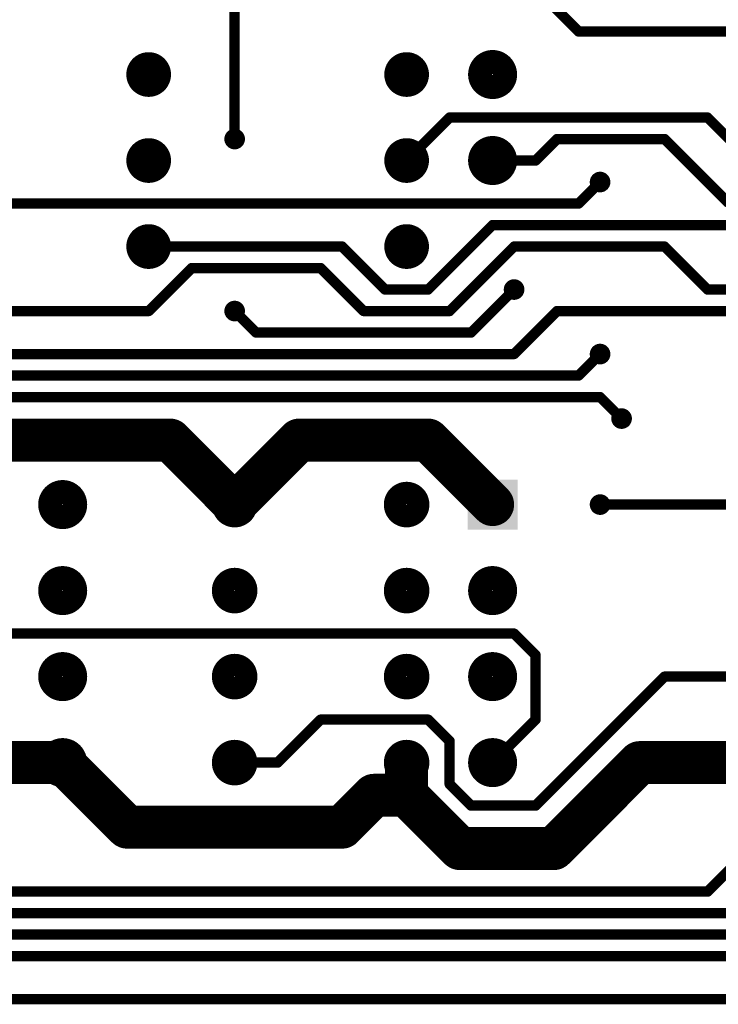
# Model space of a CAD drawing. Extents: x 0.24 to 7.39, y 0.21 to 4.62.
# Tile 9 of 33: x 5.75 to 6.56, y 0.24 to 1.38. Entities that reach past the tile are written whole.
import ezdxf

# ---------------------------------------------------------------- set-up
doc = ezdxf.new("R2010")
doc.units = 0

msp = doc.modelspace()

# ---------------------------------------------------------------- linework, layer by layer
at = {"layer": 'TOP'}
for points, const_width in [([(5.996, 1.521), (5.996, 1.246)], 0.012), ([(6.396, 1.371), (6.346, 1.421)], 0.012), ([(6.646, 1.371), (6.396, 1.371)], 0.012), ([(6.246, 1.271), (6.196, 1.221)], 0.012), ([(6.546, 1.271), (6.246, 1.271)], 0.012), ([(6.596, 1.221), (6.546, 1.271)], 0.012), ([(6.371, 1.246), (6.346, 1.221)], 0.012), ([(6.496, 1.246), (6.371, 1.246)], 0.012), ([(6.571, 1.171), (6.496, 1.246)], 0.012), ([(6.346, 1.221), (6.296, 1.221)], 0.012), ([(6.421, 1.196), (6.396, 1.171)], 0.012), ([(6.396, 1.171), (5.646, 1.171)], 0.012), ([(6.221, 1.071), (6.296, 1.146)], 0.012), ([(6.296, 1.146), (6.571, 1.146)], 0.012), ([(5.896, 1.121), (6.121, 1.121)], 0.012), ([(6.121, 1.121), (6.171, 1.071)], 0.012), ([(6.321, 1.121), (6.246, 1.046)], 0.012), ([(6.496, 1.121), (6.321, 1.121)], 0.012), ([(6.546, 1.071), (6.496, 1.121)], 0.012), ([(5.946, 1.096), (5.896, 1.046)], 0.012), ([(6.096, 1.096), (5.946, 1.096)], 0.012), ([(6.146, 1.046), (6.096, 1.096)], 0.012), ([(6.171, 1.071), (6.221, 1.071)], 0.012), ([(6.271, 1.021), (6.321, 1.071)], 0.012), ([(6.821, 1.071), (6.546, 1.071)], 0.012), ([(5.896, 1.046), (5.246, 1.046)], 0.012), ([(5.996, 1.046), (6.021, 1.021)], 0.012), ([(6.246, 1.046), (6.146, 1.046)], 0.012), ([(6.371, 1.046), (6.321, 0.996)], 0.012), ([(6.996, 1.046), (6.371, 1.046)], 0.012), ([(6.021, 1.021), (6.271, 1.021)], 0.012), ([(6.321, 0.996), (5.246, 0.996)], 0.012), ([(6.396, 0.971), (6.421, 0.996)], 0.012), ([(5.096, 0.971), (6.396, 0.971)], 0.012), ([(6.421, 0.946), (5.171, 0.946)], 0.012), ([(6.446, 0.921), (6.421, 0.946)], 0.012), ([(5.921, 0.896), (5.696, 0.896)], 0.05), ([(5.996, 0.821), (5.921, 0.896)], 0.05), ([(6.071, 0.896), (5.996, 0.821)], 0.05), ([(6.221, 0.896), (6.071, 0.896)], 0.05), ([(6.296, 0.821), (6.221, 0.896)], 0.05), ([(6.421, 0.821), (6.596, 0.821)], 0.012), ([(5.696, 0.671), (6.321, 0.671)], 0.012), ([(6.321, 0.671), (6.346, 0.646)], 0.012), ([(6.346, 0.646), (6.346, 0.571)], 0.012), ([(6.346, 0.471), (6.496, 0.621)], 0.012), ([(6.496, 0.621), (6.596, 0.621)], 0.012), ([(6.046, 0.521), (6.096, 0.571)], 0.012), ([(6.096, 0.571), (6.221, 0.571)], 0.012), ([(6.221, 0.571), (6.246, 0.546)], 0.012), ([(6.346, 0.571), (6.296, 0.521)], 0.012), ([(6.746, 0.571), (6.546, 0.371)], 0.012), ([(6.246, 0.546), (6.246, 0.496)], 0.012), ([(5.796, 0.521), (5.671, 0.521)], 0.05), ([(5.796, 0.521), (5.871, 0.446)], 0.05), ([(6.196, 0.483), (6.196, 0.521)], 0.05), ([(6.196, 0.521), (6.196, 0.483)], 0.05), ([(6.367, 0.421), (6.467, 0.521)], 0.05), ([(6.467, 0.521), (6.596, 0.521)], 0.05), ([(5.996, 0.521), (6.046, 0.521)], 0.012), ([(6.121, 0.446), (6.158, 0.483)], 0.05), ([(6.158, 0.483), (6.196, 0.483)], 0.05), ([(6.196, 0.483), (6.258, 0.421)], 0.05), ([(6.246, 0.496), (6.271, 0.471)], 0.012), ([(5.871, 0.446), (6.121, 0.446)], 0.05), ([(6.271, 0.471), (6.346, 0.471)], 0.012), ([(6.258, 0.421), (6.367, 0.421)], 0.05), ([(6.546, 0.371), (4.921, 0.371)], 0.012), ([(4.946, 0.346), (6.596, 0.346)], 0.012), ([(4.971, 0.321), (6.646, 0.321)], 0.012), ([(5.021, 0.296), (6.921, 0.296)], 0.012), ([(6.846, 0.246), (4.971, 0.246)], 0.012)]:
    msp.add_lwpolyline(points, dxfattribs=dict(at, const_width=const_width))
for points, const_width in [([(6.393, 1.371, 1), (6.399, 1.371, 1)], 0.006), ([(6.393, 1.371, 1), (6.399, 1.371, 1)], 0.006), ([(5.883, 1.321, 1), (5.909, 1.321, 1)], 0.026), ([(6.183, 1.321, 1), (6.209, 1.321, 1)], 0.026), ([(6.282, 1.321, 1), (6.31, 1.321, 1)], 0.029), ([(6.243, 1.271, 1), (6.249, 1.271, 1)], 0.006), ([(6.243, 1.271, 1), (6.249, 1.271, 1)], 0.006), ([(6.543, 1.271, 1), (6.549, 1.271, 1)], 0.006), ([(6.543, 1.271, 1), (6.549, 1.271, 1)], 0.006), ([(5.99, 1.246, 1), (6.002, 1.246, 1)], 0.012), ([(5.993, 1.246, 1), (5.999, 1.246, 1)], 0.006), ([(6.282, 1.221, 1), (6.31, 1.221, 1)], 0.029), ([(6.368, 1.246, 1), (6.374, 1.246, 1)], 0.006), ([(6.368, 1.246, 1), (6.374, 1.246, 1)], 0.006), ([(6.493, 1.246, 1), (6.499, 1.246, 1)], 0.006), ([(6.493, 1.246, 1), (6.499, 1.246, 1)], 0.006), ([(5.883, 1.221, 1), (5.909, 1.221, 1)], 0.026), ([(6.183, 1.221, 1), (6.209, 1.221, 1)], 0.026), ([(6.193, 1.221, 1), (6.199, 1.221, 1)], 0.006), ([(6.293, 1.221, 1), (6.299, 1.221, 1)], 0.006), ([(6.343, 1.221, 1), (6.349, 1.221, 1)], 0.006), ([(6.343, 1.221, 1), (6.349, 1.221, 1)], 0.006), ([(6.415, 1.196, 1), (6.427, 1.196, 1)], 0.012), ([(6.418, 1.196, 1), (6.424, 1.196, 1)], 0.006), ([(6.393, 1.171, 1), (6.399, 1.171, 1)], 0.006), ([(6.393, 1.171, 1), (6.399, 1.171, 1)], 0.006), ([(5.883, 1.121, 1), (5.909, 1.121, 1)], 0.026), ([(6.183, 1.121, 1), (6.209, 1.121, 1)], 0.026), ([(6.293, 1.146, 1), (6.299, 1.146, 1)], 0.006), ([(6.293, 1.146, 1), (6.299, 1.146, 1)], 0.006), ([(5.893, 1.121, 1), (5.899, 1.121, 1)], 0.006), ([(6.118, 1.121, 1), (6.124, 1.121, 1)], 0.006), ([(6.118, 1.121, 1), (6.124, 1.121, 1)], 0.006), ([(6.318, 1.121, 1), (6.324, 1.121, 1)], 0.006), ([(6.318, 1.121, 1), (6.324, 1.121, 1)], 0.006), ([(6.493, 1.121, 1), (6.499, 1.121, 1)], 0.006), ([(6.493, 1.121, 1), (6.499, 1.121, 1)], 0.006), ([(5.943, 1.096, 1), (5.949, 1.096, 1)], 0.006), ([(5.943, 1.096, 1), (5.949, 1.096, 1)], 0.006), ([(6.093, 1.096, 1), (6.099, 1.096, 1)], 0.006), ([(6.093, 1.096, 1), (6.099, 1.096, 1)], 0.006), ([(6.168, 1.071, 1), (6.174, 1.071, 1)], 0.006), ([(6.168, 1.071, 1), (6.174, 1.071, 1)], 0.006), ([(6.218, 1.071, 1), (6.224, 1.071, 1)], 0.006), ([(6.218, 1.071, 1), (6.224, 1.071, 1)], 0.006), ([(6.315, 1.071, 1), (6.327, 1.071, 1)], 0.012), ([(6.318, 1.071, 1), (6.324, 1.071, 1)], 0.006), ([(6.543, 1.071, 1), (6.549, 1.071, 1)], 0.006), ([(6.543, 1.071, 1), (6.549, 1.071, 1)], 0.006), ([(5.99, 1.046, 1), (6.002, 1.046, 1)], 0.012), ([(5.893, 1.046, 1), (5.899, 1.046, 1)], 0.006), ([(5.893, 1.046, 1), (5.899, 1.046, 1)], 0.006), ([(5.993, 1.046, 1), (5.999, 1.046, 1)], 0.006), ([(6.143, 1.046, 1), (6.149, 1.046, 1)], 0.006), ([(6.143, 1.046, 1), (6.149, 1.046, 1)], 0.006), ([(6.243, 1.046, 1), (6.249, 1.046, 1)], 0.006), ([(6.243, 1.046, 1), (6.249, 1.046, 1)], 0.006), ([(6.368, 1.046, 1), (6.374, 1.046, 1)], 0.006), ([(6.368, 1.046, 1), (6.374, 1.046, 1)], 0.006), ([(6.018, 1.021, 1), (6.024, 1.021, 1)], 0.006), ([(6.018, 1.021, 1), (6.024, 1.021, 1)], 0.006), ([(6.268, 1.021, 1), (6.274, 1.021, 1)], 0.006), ([(6.268, 1.021, 1), (6.274, 1.021, 1)], 0.006), ([(6.415, 0.996, 1), (6.427, 0.996, 1)], 0.012), ([(6.318, 0.996, 1), (6.324, 0.996, 1)], 0.006), ([(6.318, 0.996, 1), (6.324, 0.996, 1)], 0.006), ([(6.418, 0.996, 1), (6.424, 0.996, 1)], 0.006), ([(6.393, 0.971, 1), (6.399, 0.971, 1)], 0.006), ([(6.393, 0.971, 1), (6.399, 0.971, 1)], 0.006), ([(6.418, 0.946, 1), (6.424, 0.946, 1)], 0.006), ([(6.418, 0.946, 1), (6.424, 0.946, 1)], 0.006), ([(6.44, 0.921, 1), (6.452, 0.921, 1)], 0.012), ([(5.9085, 0.896, 1), (5.9335, 0.896, 1)], 0.025), ([(5.9085, 0.896, 1), (5.9335, 0.896, 1)], 0.025), ([(6.0585, 0.896, 1), (6.0835, 0.896, 1)], 0.025), ([(6.0585, 0.896, 1), (6.0835, 0.896, 1)], 0.025), ([(6.2085, 0.896, 1), (6.2335, 0.896, 1)], 0.025), ([(6.2085, 0.896, 1), (6.2335, 0.896, 1)], 0.025), ([(6.443, 0.921, 1), (6.449, 0.921, 1)], 0.006), ([(5.782, 0.821, 1), (5.81, 0.821, 1)], 0.029), ([(5.983, 0.821, 1), (6.009, 0.821, 1)], 0.027), ([(6.183, 0.821, 1), (6.209, 0.821, 1)], 0.027), ([(5.9835, 0.821, 1), (6.0085, 0.821, 1)], 0.025), ([(5.9835, 0.821, 1), (6.0085, 0.821, 1)], 0.025), ([(6.2835, 0.821, 1), (6.3085, 0.821, 1)], 0.025), ([(6.415, 0.821, 1), (6.427, 0.821, 1)], 0.012), ([(6.418, 0.821, 1), (6.424, 0.821, 1)], 0.006), ([(5.782, 0.721, 1), (5.81, 0.721, 1)], 0.029), ([(5.983, 0.721, 1), (6.009, 0.721, 1)], 0.027), ([(6.183, 0.721, 1), (6.209, 0.721, 1)], 0.027), ([(6.282, 0.721, 1), (6.31, 0.721, 1)], 0.029), ([(6.318, 0.671, 1), (6.324, 0.671, 1)], 0.006), ([(6.318, 0.671, 1), (6.324, 0.671, 1)], 0.006), ([(5.782, 0.621, 1), (5.81, 0.621, 1)], 0.029), ([(5.983, 0.621, 1), (6.009, 0.621, 1)], 0.027), ([(6.183, 0.621, 1), (6.209, 0.621, 1)], 0.027), ([(6.282, 0.621, 1), (6.31, 0.621, 1)], 0.029), ([(6.343, 0.646, 1), (6.349, 0.646, 1)], 0.006), ([(6.343, 0.646, 1), (6.349, 0.646, 1)], 0.006), ([(6.493, 0.621, 1), (6.499, 0.621, 1)], 0.006), ([(6.493, 0.621, 1), (6.499, 0.621, 1)], 0.006), ([(6.093, 0.571, 1), (6.099, 0.571, 1)], 0.006), ([(6.093, 0.571, 1), (6.099, 0.571, 1)], 0.006), ([(6.218, 0.571, 1), (6.224, 0.571, 1)], 0.006), ([(6.218, 0.571, 1), (6.224, 0.571, 1)], 0.006), ([(6.343, 0.571, 1), (6.349, 0.571, 1)], 0.006), ([(6.343, 0.571, 1), (6.349, 0.571, 1)], 0.006), ([(5.782, 0.521, 1), (5.81, 0.521, 1)], 0.029), ([(6.243, 0.546, 1), (6.249, 0.546, 1)], 0.006), ([(6.243, 0.546, 1), (6.249, 0.546, 1)], 0.006), ([(6.282, 0.521, 1), (6.31, 0.521, 1)], 0.029), ([(5.7835, 0.521, 1), (5.8085, 0.521, 1)], 0.025), ([(5.7835, 0.521, 1), (5.8085, 0.521, 1)], 0.025), ([(5.983, 0.521, 1), (6.009, 0.521, 1)], 0.027), ([(6.183, 0.521, 1), (6.209, 0.521, 1)], 0.027), ([(6.1835, 0.521, 1), (6.2085, 0.521, 1)], 0.025), ([(6.1835, 0.521, 1), (6.2085, 0.521, 1)], 0.025), ([(6.4545, 0.521, 1), (6.4795, 0.521, 1)], 0.025), ([(6.4545, 0.521, 1), (6.4795, 0.521, 1)], 0.025), ([(5.993, 0.521, 1), (5.999, 0.521, 1)], 0.006), ([(6.043, 0.521, 1), (6.049, 0.521, 1)], 0.006), ([(6.043, 0.521, 1), (6.049, 0.521, 1)], 0.006), ([(6.293, 0.521, 1), (6.299, 0.521, 1)], 0.006), ([(6.1455, 0.483, 1), (6.1705, 0.483, 1)], 0.025), ([(6.1455, 0.483, 1), (6.1705, 0.483, 1)], 0.025), ([(6.1835, 0.483, 1), (6.2085, 0.483, 1)], 0.025), ([(6.1835, 0.483, 1), (6.2085, 0.483, 1)], 0.025), ([(6.1835, 0.483, 1), (6.2085, 0.483, 1)], 0.025), ([(6.1835, 0.483, 1), (6.2085, 0.483, 1)], 0.025), ([(6.243, 0.496, 1), (6.249, 0.496, 1)], 0.006), ([(6.243, 0.496, 1), (6.249, 0.496, 1)], 0.006), ([(5.8585, 0.446, 1), (5.8835, 0.446, 1)], 0.025), ([(5.8585, 0.446, 1), (5.8835, 0.446, 1)], 0.025), ([(6.1085, 0.446, 1), (6.1335, 0.446, 1)], 0.025), ([(6.1085, 0.446, 1), (6.1335, 0.446, 1)], 0.025), ([(6.268, 0.471, 1), (6.274, 0.471, 1)], 0.006), ([(6.268, 0.471, 1), (6.274, 0.471, 1)], 0.006), ([(6.343, 0.471, 1), (6.349, 0.471, 1)], 0.006), ([(6.343, 0.471, 1), (6.349, 0.471, 1)], 0.006), ([(6.2455, 0.421, 1), (6.2705, 0.421, 1)], 0.025), ([(6.2455, 0.421, 1), (6.2705, 0.421, 1)], 0.025), ([(6.3545, 0.421, 1), (6.3795, 0.421, 1)], 0.025), ([(6.3545, 0.421, 1), (6.3795, 0.421, 1)], 0.025), ([(6.543, 0.371, 1), (6.549, 0.371, 1)], 0.006), ([(6.543, 0.371, 1), (6.549, 0.371, 1)], 0.006)]:
    msp.add_lwpolyline(points, format="xyb", close=True, dxfattribs=dict(at, const_width=const_width))
msp.add_solid([(6.267, 0.792), (6.325, 0.792), (6.267, 0.85), (6.325, 0.85)], dxfattribs=at)

doc.saveas('drawing.dxf')
